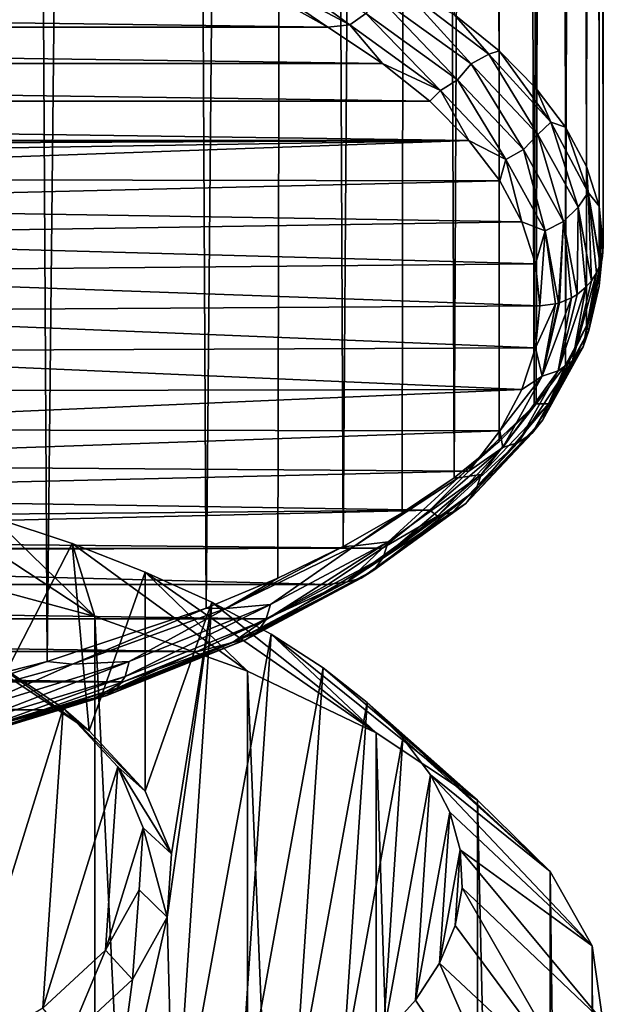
# Model space of a CAD drawing. Header units: metres. Extents: x -24 to 24, y -117 to 33.
# Tile 9 of 27: x 6.86 to 11, y -90.39 to -83.41. Entities that reach past the tile are written whole.
import ezdxf

# ---------------------------------------------------------------- set-up
doc = ezdxf.new("R2010")
doc.units = ezdxf.units.M
doc.layers.add('solid_ONO_BIDET_ASM_SW0002', color=7, linetype='CONTINUOUS')

msp = doc.modelspace()

# ---------------------------------------------------------------- linework, layer by layer
at = {"layer": 'solid_ONO_BIDET_ASM_SW0002'}
for points in [[(11, -85.017448, 40.299999), (11, -13.610658, 40.299999), (10.924685, -13.671184, 41.585194)], [(10.969909, -85.301308, 39.486919), (10.924693, -13.671177, 39.01487), (11, -13.610658, 40.299999)], [(10.969909, -85.301308, 39.486919), (11, -13.610658, 40.299999), (11, -85.017448, 40.299999)], [(10.879884, -84.4515, 41.921154), (10.924685, -13.671184, 41.585194), (10.690738, -13.854896, 42.890041)], [(10.730642, -85.86203, 37.880638), (10.690778, -13.854864, 37.710125), (10.924693, -13.671177, 39.01487)], [(10.879874, -85.583412, 38.678783), (10.730642, -85.86203, 37.880638), (10.924693, -13.671177, 39.01487)], [(10.969909, -85.301308, 39.486919), (10.879874, -85.583412, 38.678783), (10.924693, -13.671177, 39.01487)], [(10.879884, -84.4515, 41.921154), (10.969914, -84.733612, 41.112999), (10.924685, -13.671184, 41.585194)], [(10.969914, -84.733612, 41.112999), (11, -85.017448, 40.299999), (10.924685, -13.671184, 41.585194)], [(10.523469, -83.899467, 43.502594), (10.690738, -13.854896, 42.890041), (10.279709, -14.162541, 44.214882)], [(10.509892, -86.150887, 37.053131), (10.279792, -14.162481, 36.385334), (10.690778, -13.854864, 37.710125)], [(10.52345, -86.135452, 37.097347), (10.509892, -86.150887, 37.053131), (10.690778, -13.854864, 37.710125)], [(10.730642, -85.86203, 37.880638), (10.52345, -86.135452, 37.097347), (10.690778, -13.854864, 37.710125)], [(10.523469, -83.899467, 43.502594), (10.730656, -84.17289, 42.719303), (10.690738, -13.854896, 42.890041)], [(10.730656, -84.17289, 42.719303), (10.879884, -84.4515, 41.921154), (10.690738, -13.854896, 42.890041)], [(10.260004, -83.632851, 44.266399), (10.279709, -14.162541, 44.214882), (9.667273, -14.587455, 45.548222)], [(9.942326, -86.660347, 35.593605), (9.667439, -14.587345, 35.052082), (10.279792, -14.162481, 36.385334)], [(10.259981, -86.402061, 36.333542), (9.942326, -86.660347, 35.593605), (10.279792, -14.162481, 36.385334)], [(10.509892, -86.150887, 37.053131), (10.259981, -86.402061, 36.333542), (10.279792, -14.162481, 36.385334)], [(10.260004, -83.632851, 44.266399), (10.523469, -83.899467, 43.502594), (10.279709, -14.162541, 44.214882)], [(9.154564, -87.146355, 34.201317), (8.839739, -15.103278, 33.753395), (9.667439, -14.587345, 35.052082)], [(9.572934, -86.908882, 34.881611), (9.154564, -87.146355, 34.201317), (9.667439, -14.587345, 35.052082)], [(9.942326, -86.660347, 35.593605), (9.572934, -86.908882, 34.881611), (9.667439, -14.587345, 35.052082)], [(9.942352, -83.374565, 45.00634), (10.260004, -83.632851, 44.266399), (9.667273, -14.587455, 45.548222)], [(8.183105, -87.583519, 32.949028), (7.816203, -15.65749, 32.560116), (8.839739, -15.103278, 33.753395)], [(8.690221, -87.37159, 33.55611), (8.183105, -87.583519, 32.949028), (8.839739, -15.103278, 33.753395)], [(9.154564, -87.146355, 34.201317), (8.690221, -87.37159, 33.55611), (8.839739, -15.103278, 33.753395)], [(7.054305, -87.96376, 31.859812), (6.646466, -16.188715, 31.535), (7.816203, -15.65749, 32.560116)], [(8.183105, -87.583519, 32.949028), (7.054305, -87.96376, 31.859812), (7.816203, -15.65749, 32.560116)], [(7.054305, -87.96376, 31.859812), (5.795144, -88.281242, 30.950331), (6.646466, -16.188715, 31.535)], [(8.491524, -82.929688, 47.10733), (8.387549, -83.016083, 47.056717), (9.201585, -83.448616, 45.868332)], [(9.314795, -83.367134, 45.905472), (8.491524, -82.929688, 47.10733), (9.201585, -83.448616, 45.868332)], [(8.387549, -83.016083, 47.056717), (8.607293, -83.219894, 46.554447), (9.045832, -83.464287, 45.882992)], [(9.201585, -83.448616, 45.868332), (8.387549, -83.016083, 47.056717), (9.045832, -83.464287, 45.882992)], [(-9.045984, -83.464378, 45.882736), (9.045832, -83.464287, 45.882992), (-8.607461, -83.219978, 46.554207)], [(-8.607461, -83.219978, 46.554207), (9.045832, -83.464287, 45.882992), (8.607293, -83.219894, 46.554447)], [(9.406517, -83.251282, 45.917423), (10.062047, -83.725685, 44.614002), (9.580429, -83.193649, 45.697418)], [(10.188656, -83.655296, 44.429047), (9.942352, -83.374565, 45.00634), (9.580429, -83.193649, 45.697418)], [(10.062047, -83.725685, 44.614002), (10.188656, -83.655296, 44.429047), (9.580429, -83.193649, 45.697418)], [(9.96454, -83.837357, 44.613544), (9.406517, -83.251282, 45.917423), (9.314795, -83.367134, 45.905472)], [(9.96454, -83.837357, 44.613544), (10.062047, -83.725685, 44.614002), (9.406517, -83.251282, 45.917423)], [(9.314795, -83.367134, 45.905472), (9.201585, -83.448616, 45.868332), (9.844192, -83.913673, 44.590595)], [(9.96454, -83.837357, 44.613544), (9.314795, -83.367134, 45.905472), (9.844192, -83.913673, 44.590595)], [(10.188656, -83.655296, 44.429047), (10.260004, -83.632851, 44.266399), (9.942352, -83.374565, 45.00634)], [(-9.43406, -83.721519, 45.17625), (9.433928, -83.72142, 45.176514), (-9.045984, -83.464378, 45.882736)], [(-9.045984, -83.464378, 45.882736), (9.433928, -83.72142, 45.176514), (9.045832, -83.464287, 45.882992)], [(9.201585, -83.448616, 45.868332), (9.045832, -83.464287, 45.882992), (9.433928, -83.72142, 45.176514)], [(9.844192, -83.913673, 44.590595), (9.201585, -83.448616, 45.868332), (9.433928, -83.72142, 45.176514)], [(10.627085, -84.138725, 43.100845), (10.260004, -83.632851, 44.266399), (10.188656, -83.655296, 44.429047)], [(10.627085, -84.138725, 43.100845), (10.523469, -83.899467, 43.502594), (10.260004, -83.632851, 44.266399)], [(10.062047, -83.725685, 44.614002), (10.53502, -84.224648, 43.243114), (10.188656, -83.655296, 44.429047)], [(10.53502, -84.224648, 43.243114), (10.627085, -84.138725, 43.100845), (10.188656, -83.655296, 44.429047)], [(-9.768469, -83.989944, 44.438763), (9.768357, -83.989845, 44.439037), (-9.43406, -83.721519, 45.17625)], [(-9.43406, -83.721519, 45.17625), (9.768357, -83.989845, 44.439037), (9.433928, -83.72142, 45.176514)], [(9.844192, -83.913673, 44.590595), (9.433928, -83.72142, 45.176514), (9.768357, -83.989845, 44.439037)], [(10.433407, -84.331985, 43.254547), (10.062047, -83.725685, 44.614002), (9.96454, -83.837357, 44.613544)], [(10.433407, -84.331985, 43.254547), (10.53502, -84.224648, 43.243114), (10.062047, -83.725685, 44.614002)], [(9.96454, -83.837357, 44.613544), (9.844192, -83.913673, 44.590595), (10.307992, -84.402969, 43.246277)], [(10.433407, -84.331985, 43.254547), (9.96454, -83.837357, 44.613544), (10.307992, -84.402969, 43.246277)], [(9.844192, -83.913673, 44.590595), (9.768357, -83.989845, 44.439037), (10.046228, -84.267929, 43.674995)], [(10.307992, -84.402969, 43.246277), (9.844192, -83.913673, 44.590595), (10.046228, -84.267929, 43.674995)], [(10.627085, -84.138725, 43.100845), (10.730656, -84.17289, 42.719303), (10.523469, -83.899467, 43.502594)], [(-10.046321, -84.268036, 43.674709), (10.046228, -84.267929, 43.674995), (-9.768469, -83.989944, 44.438763)], [(-9.768469, -83.989944, 44.438763), (10.046228, -84.267929, 43.674995), (9.768357, -83.989845, 44.439037)], [(10.53502, -84.224648, 43.243114), (10.820628, -84.739891, 41.827503), (10.627085, -84.138725, 43.100845)], [(10.891682, -84.636589, 41.732979), (10.730656, -84.17289, 42.719303), (10.627085, -84.138725, 43.100845)], [(10.820628, -84.739891, 41.827503), (10.891682, -84.636589, 41.732979), (10.627085, -84.138725, 43.100845)], [(10.891682, -84.636589, 41.732979), (10.879884, -84.4515, 41.921154), (10.730656, -84.17289, 42.719303)], [(0.09717, -84.277504, 43.648682), (10.046228, -84.267929, 43.674995), (-10.046321, -84.268036, 43.674709)], [(0.09717, -84.277504, 43.648682), (0.924175, -84.311913, 43.554157), (10.046228, -84.267929, 43.674995)], [(0.924175, -84.311913, 43.554157), (1.715703, -84.400841, 43.309834), (10.046228, -84.267929, 43.674995)], [(1.715703, -84.400841, 43.309834), (2.441319, -84.540878, 42.925083), (10.046228, -84.267929, 43.674995)], [(2.441319, -84.540878, 42.925083), (10.265077, -84.553947, 42.88916), (10.046228, -84.267929, 43.674995)], [(10.307992, -84.402969, 43.246277), (10.046228, -84.267929, 43.674995), (10.265077, -84.553947, 42.88916)], [(10.716564, -84.842812, 41.851078), (10.53502, -84.224648, 43.243114), (10.433407, -84.331985, 43.254547)], [(10.716564, -84.842812, 41.851078), (10.820628, -84.739891, 41.827503), (10.53502, -84.224648, 43.243114)], [(10.433407, -84.331985, 43.254547), (10.307992, -84.402969, 43.246277), (10.588124, -84.908333, 41.857792)], [(10.716564, -84.842812, 41.851078), (10.433407, -84.331985, 43.254547), (10.588124, -84.908333, 41.857792)], [(10.307992, -84.402969, 43.246277), (10.265077, -84.553947, 42.88916), (10.422868, -84.846001, 42.086758)], [(10.588124, -84.908333, 41.857792), (10.307992, -84.402969, 43.246277), (10.422868, -84.846001, 42.086758)], [(10.891682, -84.636589, 41.732979), (10.969914, -84.733612, 41.112999), (10.879884, -84.4515, 41.921154)], [(2.441319, -84.540878, 42.925083), (3.073122, -84.726646, 42.414692), (10.265077, -84.553947, 42.88916)], [(3.073122, -84.726646, 42.414692), (10.422868, -84.846001, 42.086758), (10.265077, -84.553947, 42.88916)], [(10.820628, -84.739891, 41.827503), (10.916092, -85.263344, 40.3895), (10.891682, -84.636589, 41.732979)], [(10.980044, -85.141975, 40.345325), (10.969914, -84.733612, 41.112999), (10.891682, -84.636589, 41.732979)], [(10.977966, -85.148148, 40.347572), (10.980044, -85.141975, 40.345325), (10.891682, -84.636589, 41.732979)], [(10.952441, -85.20665, 40.368866), (10.977966, -85.148148, 40.347572), (10.891682, -84.636589, 41.732979)], [(10.916092, -85.263344, 40.3895), (10.952441, -85.20665, 40.368866), (10.891682, -84.636589, 41.732979)], [(3.073122, -84.726646, 42.414692), (3.586819, -84.950996, 41.798279), (10.422868, -84.846001, 42.086758)], [(10.814511, -85.359543, 40.424515), (10.820628, -84.739891, 41.827503), (10.716564, -84.842812, 41.851078)], [(10.876411, -85.308533, 40.405945), (10.820628, -84.739891, 41.827503), (10.814511, -85.359543, 40.424515)], [(10.876411, -85.308533, 40.405945), (10.916092, -85.263344, 40.3895), (10.820628, -84.739891, 41.827503)], [(10.993132, -85.091042, 40.326786), (11, -85.017448, 40.299999), (10.969914, -84.733612, 41.112999)], [(10.993132, -85.091042, 40.326786), (10.969914, -84.733612, 41.112999), (10.980044, -85.141975, 40.345325)], [(3.586819, -84.950996, 41.798279), (10.518148, -85.142174, 41.273037), (10.422868, -84.846001, 42.086758)], [(10.588124, -84.908333, 41.857792), (10.422868, -84.846001, 42.086758), (10.518148, -85.142174, 41.273037)], [(10.716564, -84.842812, 41.851078), (10.588124, -84.908333, 41.857792), (10.682137, -85.421669, 40.447124)], [(10.716564, -84.842812, 41.851078), (10.682137, -85.421669, 40.447124), (10.689123, -85.419594, 40.446369)], [(10.774573, -85.383888, 40.433372), (10.716564, -84.842812, 41.851078), (10.689123, -85.419594, 40.446369)], [(10.774573, -85.383888, 40.433372), (10.814511, -85.359543, 40.424515), (10.716564, -84.842812, 41.851078)], [(3.586819, -84.950996, 41.798279), (3.962662, -85.205315, 41.099548), (10.518148, -85.142174, 41.273037)], [(10.588124, -84.908333, 41.857792), (10.518148, -85.142174, 41.273037), (10.55, -85.440308, 40.453911)], [(10.661363, -85.427155, 40.449123), (10.588124, -84.908333, 41.857792), (10.55, -85.440308, 40.453911)], [(10.661363, -85.427155, 40.449123), (10.682137, -85.421669, 40.447124), (10.588124, -84.908333, 41.857792)], [(10.897261, -85.616508, 38.879459), (10.969909, -85.301308, 39.486919), (11, -85.017448, 40.299999)], [(10.897261, -85.616508, 38.879459), (11, -85.017448, 40.299999), (10.993132, -85.091042, 40.326786)], [(10.856851, -85.731209, 38.926598), (10.993132, -85.091042, 40.326786), (10.980044, -85.141975, 40.345325)], [(10.856851, -85.731209, 38.926598), (10.897261, -85.616508, 38.879459), (10.993132, -85.091042, 40.326786)], [(3.962662, -85.205315, 41.099548), (10.55, -85.440308, 40.453911), (10.518148, -85.142174, 41.273037)], [(10.856851, -85.731209, 38.926598), (10.980044, -85.141975, 40.345325), (10.977966, -85.148148, 40.347572)], [(10.856851, -85.731209, 38.926598), (10.977966, -85.148148, 40.347572), (10.952441, -85.20665, 40.368866)], [(3.962662, -85.205315, 41.099548), (4.186211, -85.47982, 40.34536), (10.55, -85.440308, 40.453911)], [(10.780931, -85.830475, 38.972855), (10.952441, -85.20665, 40.368866), (10.916092, -85.263344, 40.3895)], [(10.856851, -85.731209, 38.926598), (10.952441, -85.20665, 40.368866), (10.780931, -85.830475, 38.972855)], [(10.679131, -85.901733, 39.012375), (10.876411, -85.308533, 40.405945), (10.814511, -85.359543, 40.424515)], [(10.780931, -85.830475, 38.972855), (10.876411, -85.308533, 40.405945), (10.679131, -85.901733, 39.012375)], [(10.780931, -85.830475, 38.972855), (10.916092, -85.263344, 40.3895), (10.876411, -85.308533, 40.405945)], [(10.897261, -85.616508, 38.879459), (10.879874, -85.583412, 38.678783), (10.969909, -85.301308, 39.486919)], [(10.566367, -85.939957, 39.041328), (10.774573, -85.383888, 40.433372), (10.689123, -85.419594, 40.446369)], [(10.679131, -85.901733, 39.012375), (10.774573, -85.383888, 40.433372), (10.566367, -85.939957, 39.041328)], [(10.679131, -85.901733, 39.012375), (10.814511, -85.359543, 40.424515), (10.774573, -85.383888, 40.433372)], [(4.186211, -85.47982, 40.34536), (10.51817, -85.738358, 39.635025), (10.55, -85.440308, 40.453911)], [(10.51817, -85.738358, 39.635025), (10.661363, -85.427155, 40.449123), (10.55, -85.440308, 40.453911)], [(10.566367, -85.939957, 39.041328), (10.661363, -85.427155, 40.449123), (10.51817, -85.738358, 39.635025)], [(10.566367, -85.939957, 39.041328), (10.689123, -85.419594, 40.446369), (10.682137, -85.421669, 40.447124)], [(10.566367, -85.939957, 39.041328), (10.682137, -85.421669, 40.447124), (10.661363, -85.427155, 40.449123)], [(4.186211, -85.47982, 40.34536), (4.248889, -85.763947, 39.564724), (10.51817, -85.738358, 39.635025)], [(10.60988, -86.134987, 37.454952), (10.730642, -85.86203, 37.880638), (10.879874, -85.583412, 38.678783)], [(10.897261, -85.616508, 38.879459), (10.60988, -86.134987, 37.454952), (10.879874, -85.583412, 38.678783)], [(10.570422, -86.247971, 37.506805), (10.60988, -86.134987, 37.454952), (10.897261, -85.616508, 38.879459)], [(10.570422, -86.247971, 37.506805), (10.897261, -85.616508, 38.879459), (10.856851, -85.731209, 38.926598)], [(4.248889, -85.763947, 39.564724), (10.422915, -86.034508, 38.821362), (10.51817, -85.738358, 39.635025)], [(10.566367, -85.939957, 39.041328), (10.51817, -85.738358, 39.635025), (10.422915, -86.034508, 38.821362)], [(10.856851, -85.731209, 38.926598), (10.780931, -85.830475, 38.972855), (10.49629, -86.344009, 37.561916)], [(10.570422, -86.247971, 37.506805), (10.856851, -85.731209, 38.926598), (10.49629, -86.344009, 37.561916)], [(4.248889, -85.763947, 39.564724), (4.1483, -86.046799, 38.787594), (10.422915, -86.034508, 38.821362)], [(10.780931, -85.830475, 38.972855), (10.679131, -85.901733, 39.012375), (10.396887, -86.410957, 37.613312)], [(10.49629, -86.344009, 37.561916), (10.780931, -85.830475, 38.972855), (10.396887, -86.410957, 37.613312)], [(10.60988, -86.134987, 37.454952), (10.52345, -86.135452, 37.097347), (10.730642, -85.86203, 37.880638)], [(10.566367, -85.939957, 39.041328), (10.422915, -86.034508, 38.821362), (10.265143, -86.326569, 38.01894)], [(10.286778, -86.444382, 37.655422), (10.566367, -85.939957, 39.041328), (10.265143, -86.326569, 38.01894)], [(10.679131, -85.901733, 39.012375), (10.566367, -85.939957, 39.041328), (10.286778, -86.444382, 37.655422)], [(10.396887, -86.410957, 37.613312), (10.679131, -85.901733, 39.012375), (10.286778, -86.444382, 37.655422)], [(3.888294, -86.31752, 38.0438), (10.265143, -86.326569, 38.01894), (10.422915, -86.034508, 38.821362)], [(4.1483, -86.046799, 38.787594), (3.888294, -86.31752, 38.0438), (10.422915, -86.034508, 38.821362)], [(9.969374, -86.660767, 35.652206), (10.259981, -86.402061, 36.333542), (10.509892, -86.150887, 37.053131)], [(10.133913, -86.637138, 36.075302), (9.969374, -86.660767, 35.652206), (10.509892, -86.150887, 37.053131)], [(10.096048, -86.748444, 36.131775), (10.133913, -86.637138, 36.075302), (10.60988, -86.134987, 37.454952)], [(10.096048, -86.748444, 36.131775), (10.60988, -86.134987, 37.454952), (10.570422, -86.247971, 37.506805)], [(10.60988, -86.134987, 37.454952), (10.133913, -86.637138, 36.075302), (10.52345, -86.135452, 37.097347)], [(10.133913, -86.637138, 36.075302), (10.509892, -86.150887, 37.053131), (10.52345, -86.135452, 37.097347)], [(10.570422, -86.247971, 37.506805), (10.49629, -86.344009, 37.561916), (10.024912, -86.841324, 36.195564)], [(10.096048, -86.748444, 36.131775), (10.570422, -86.247971, 37.506805), (10.024912, -86.841324, 36.195564)], [(3.888294, -86.31752, 38.0438), (3.478851, -86.565697, 37.361942), (10.265143, -86.326569, 38.01894)], [(3.478851, -86.565697, 37.361942), (10.046321, -86.612587, 37.233109), (10.265143, -86.326569, 38.01894)], [(10.49629, -86.344009, 37.561916), (10.396887, -86.410957, 37.613312), (9.929524, -86.90403, 36.258595)], [(10.024912, -86.841324, 36.195564), (10.49629, -86.344009, 37.561916), (9.929524, -86.90403, 36.258595)], [(10.286778, -86.444382, 37.655422), (10.265143, -86.326569, 38.01894), (10.046321, -86.612587, 37.233109)], [(10.396887, -86.410957, 37.613312), (10.286778, -86.444382, 37.655422), (9.823864, -86.93277, 36.313591)], [(9.929524, -86.90403, 36.258595), (10.396887, -86.410957, 37.613312), (9.823864, -86.93277, 36.313591)], [(9.969374, -86.660767, 35.652206), (9.942326, -86.660347, 35.593605), (10.259981, -86.402061, 36.333542)], [(10.286778, -86.444382, 37.655422), (10.046321, -86.612587, 37.233109), (9.768469, -86.890678, 36.469055)], [(9.823864, -86.93277, 36.313591), (10.286778, -86.444382, 37.655422), (9.768469, -86.890678, 36.469055)], [(3.478851, -86.565697, 37.361942), (2.935704, -86.781784, 36.768242), (10.046321, -86.612587, 37.233109)], [(2.935704, -86.781784, 36.768242), (9.768469, -86.890678, 36.469055), (10.046321, -86.612587, 37.233109)], [(9.438532, -87.224304, 34.824348), (9.474151, -87.114632, 34.763412), (10.133913, -86.637138, 36.075302)], [(9.438532, -87.224304, 34.824348), (10.133913, -86.637138, 36.075302), (10.096048, -86.748444, 36.131775)], [(10.133913, -86.637138, 36.075302), (9.474151, -87.114632, 34.763412), (9.969374, -86.660767, 35.652206)], [(9.236764, -87.142159, 34.32959), (9.572934, -86.908882, 34.881611), (9.942326, -86.660347, 35.593605)], [(9.236764, -87.142159, 34.32959), (9.942326, -86.660347, 35.593605), (9.969374, -86.660767, 35.652206)], [(9.474151, -87.114632, 34.763412), (9.236764, -87.142159, 34.32959), (9.969374, -86.660767, 35.652206)], [(2.935704, -86.781784, 36.768242), (2.279732, -86.957474, 36.285526), (9.768469, -86.890678, 36.469055)], [(7.391638, -87.642944, 49.021236), (6.666569, -86.940186, 48.028244), (6.061213, -86.76915, 48.498161)], [(6.157017, -87.311516, 49.931839), (7.391638, -87.642944, 49.021236), (6.061213, -86.76915, 48.498161)], [(10.096048, -86.748444, 36.131775), (10.024912, -86.841324, 36.195564), (9.371615, -87.31414, 34.896523)], [(9.438532, -87.224304, 34.824348), (10.096048, -86.748444, 36.131775), (9.371615, -87.31414, 34.896523)], [(10.024912, -86.841324, 36.195564), (9.929524, -86.90403, 36.258595), (9.281885, -87.372749, 34.970798)], [(9.371615, -87.31414, 34.896523), (10.024912, -86.841324, 36.195564), (9.281885, -87.372749, 34.970798)], [(1.536156, -87.086021, 35.932346), (9.43406, -87.159103, 35.731567), (9.768469, -86.890678, 36.469055)], [(2.279732, -86.957474, 36.285526), (1.536156, -87.086021, 35.932346), (9.768469, -86.890678, 36.469055)], [(9.236764, -87.142159, 34.32959), (9.154564, -87.146355, 34.201317), (9.572934, -86.908882, 34.881611)], [(9.929524, -86.90403, 36.258595), (9.823864, -86.93277, 36.313591), (9.182493, -87.396957, 35.03825)], [(9.281885, -87.372749, 34.970798), (9.929524, -86.90403, 36.258595), (9.182493, -87.396957, 35.03825)], [(9.823864, -86.93277, 36.313591), (9.768469, -86.890678, 36.469055), (9.43406, -87.159103, 35.731567)], [(6.753115, -88.054718, 44.966103), (6.666569, -86.940186, 48.028244), (7.230825, -87.126938, 47.515144)], [(7.391638, -87.642944, 49.021236), (7.230825, -87.126938, 47.515144), (6.666569, -86.940186, 48.028244)], [(9.182493, -87.396957, 35.03825), (9.823864, -86.93277, 36.313591), (9.43406, -87.159103, 35.731567)], [(1.536156, -87.086021, 35.932346), (0.733569, -87.162483, 35.722279), (9.43406, -87.159103, 35.731567)], [(7.351486, -88.454453, 43.867836), (6.753115, -88.054718, 44.966103), (7.230825, -87.126938, 47.515144)], [(7.351486, -88.454453, 43.867836), (7.230825, -87.126938, 47.515144), (7.750502, -87.328262, 46.962021)], [(8.475782, -88.031105, 47.954784), (7.750502, -87.328262, 46.962021), (7.230825, -87.126938, 47.515144)], [(7.391638, -87.642944, 49.021236), (8.475782, -88.031105, 47.954784), (7.230825, -87.126938, 47.515144)], [(8.605191, -87.667114, 33.60775), (8.637904, -87.558975, 33.542576), (9.474151, -87.114632, 34.763412)], [(8.605191, -87.667114, 33.60775), (9.474151, -87.114632, 34.763412), (9.438532, -87.224304, 34.824348)], [(9.474151, -87.114632, 34.763412), (8.637904, -87.558975, 33.542576), (9.236764, -87.142159, 34.32959)], [(-0.09717, -87.183922, 35.663383), (-9.045832, -87.416336, 35.024826), (9.045984, -87.416245, 35.025082)], [(-0.09717, -87.183922, 35.663383), (9.045984, -87.416245, 35.025082), (9.43406, -87.159103, 35.731567)], [(0.733569, -87.162483, 35.722279), (-0.09717, -87.183922, 35.663383), (9.43406, -87.159103, 35.731567)], [(8.32093, -87.585785, 33.110741), (9.154564, -87.146355, 34.201317), (9.236764, -87.142159, 34.32959)], [(8.637904, -87.558975, 33.542576), (8.32093, -87.585785, 33.110741), (9.236764, -87.142159, 34.32959)], [(8.32093, -87.585785, 33.110741), (8.690221, -87.37159, 33.55611), (9.154564, -87.146355, 34.201317)], [(9.182493, -87.396957, 35.03825), (9.43406, -87.159103, 35.731567), (9.045984, -87.416245, 35.025082)], [(9.438532, -87.224304, 34.824348), (9.371615, -87.31414, 34.896523), (8.543733, -87.754044, 33.687889)], [(8.605191, -87.667114, 33.60775), (9.438532, -87.224304, 34.824348), (8.543733, -87.754044, 33.687889)], [(7.391638, -109.537781, 56.990307), (7.391638, -87.642944, 49.021236), (6.157017, -87.311516, 49.931839)], [(6.157017, -109.206352, 57.900909), (7.391638, -109.537781, 56.990307), (6.157017, -87.311516, 49.931839)], [(7.749325, -88.882423, 42.691994), (7.351486, -88.454453, 43.867836), (7.750502, -87.328262, 46.962021)], [(7.749325, -88.882423, 42.691994), (7.750502, -87.328262, 46.962021), (8.222394, -87.542908, 46.372288)], [(9.387372, -88.468079, 46.754208), (8.222394, -87.542908, 46.372288), (7.750502, -87.328262, 46.962021)], [(8.475782, -88.031105, 47.954784), (9.387372, -88.468079, 46.754208), (7.750502, -87.328262, 46.962021)], [(9.371615, -87.31414, 34.896523), (9.281885, -87.372749, 34.970798), (8.461322, -87.808769, 33.772842)], [(8.543733, -87.754044, 33.687889), (9.371615, -87.31414, 34.896523), (8.461322, -87.808769, 33.772842)], [(9.045984, -87.416245, 35.025082), (-9.045832, -87.416336, 35.024826), (8.607461, -87.660637, 34.353611)], [(8.607461, -87.660637, 34.353611), (-9.045832, -87.416336, 35.024826), (-8.607293, -87.660721, 34.353371)], [(8.32093, -87.585785, 33.110741), (8.183105, -87.583519, 32.949028), (8.690221, -87.37159, 33.55611)], [(9.281885, -87.372749, 34.970798), (9.182493, -87.396957, 35.03825), (8.370037, -87.828667, 33.852123)], [(8.461322, -87.808769, 33.772842), (9.281885, -87.372749, 34.970798), (8.370037, -87.828667, 33.852123)], [(8.370037, -87.828667, 33.852123), (9.182493, -87.396957, 35.03825), (8.607461, -87.660637, 34.353611)], [(9.182493, -87.396957, 35.03825), (9.045984, -87.416245, 35.025082), (8.607461, -87.660637, 34.353611)], [(7.935777, -89.326958, 41.470654), (7.749325, -88.882423, 42.691994), (8.222394, -87.542908, 46.372288)], [(7.905757, -89.775917, 40.237133), (8.222394, -87.542908, 46.372288), (7.953616, -91.562584, 35.328312)], [(7.905757, -89.775917, 40.237133), (7.935777, -89.326958, 41.470654), (8.222394, -87.542908, 46.372288)], [(8.222394, -87.542908, 46.372288), (8.643593, -87.769554, 45.749577), (7.953616, -91.562584, 35.328312)], [(9.387372, -88.468079, 46.754208), (8.643593, -87.769554, 45.749577), (8.222394, -87.542908, 46.372288)], [(7.234241, -87.982376, 32.021114), (7.054305, -87.96376, 31.859812), (8.183105, -87.583519, 32.949028)], [(7.234241, -87.982376, 32.021114), (8.183105, -87.583519, 32.949028), (8.32093, -87.585785, 33.110741)], [(7.635489, -87.961639, 32.436275), (7.234241, -87.982376, 32.021114), (8.32093, -87.585785, 33.110741)], [(7.60634, -88.068344, 32.505379), (7.635489, -87.961639, 32.436275), (8.637904, -87.558975, 33.542576)], [(7.60634, -88.068344, 32.505379), (8.637904, -87.558975, 33.542576), (8.605191, -87.667114, 33.60775)], [(8.637904, -87.558975, 33.542576), (7.635489, -87.961639, 32.436275), (8.32093, -87.585785, 33.110741)], [(8.607461, -87.660637, 34.353611), (-8.607293, -87.660721, 34.353371), (8.121985, -87.890984, 33.720745)], [(8.121985, -87.890984, 33.720745), (-8.607293, -87.660721, 34.353371), (-8.121793, -87.891068, 33.720512)], [(8.475782, -109.925941, 55.923855), (8.475782, -88.031105, 47.954784), (7.391638, -87.642944, 49.021236)], [(7.391638, -109.537781, 56.990307), (8.475782, -109.925941, 55.923855), (7.391638, -87.642944, 49.021236)], [(8.605191, -87.667114, 33.60775), (8.543733, -87.754044, 33.687889), (7.551578, -88.152588, 32.592907)], [(7.60634, -88.068344, 32.505379), (8.605191, -87.667114, 33.60775), (7.551578, -88.152588, 32.592907)], [(8.370037, -87.828667, 33.852123), (8.607461, -87.660637, 34.353611), (8.121985, -87.890984, 33.720745)], [(8.543733, -87.754044, 33.687889), (8.461322, -87.808769, 33.772842), (7.478147, -88.203705, 32.687763)], [(7.551578, -88.152588, 32.592907), (8.543733, -87.754044, 33.687889), (7.478147, -88.203705, 32.687763)], [(8.461322, -87.808769, 33.772842), (8.370037, -87.828667, 33.852123), (7.396807, -88.219612, 32.778015)], [(7.478147, -88.203705, 32.687763), (8.461322, -87.808769, 33.772842), (7.396807, -88.219612, 32.778015)], [(7.396807, -88.219612, 32.778015), (8.370037, -87.828667, 33.852123), (7.593196, -88.10614, 33.129593)], [(8.370037, -87.828667, 33.852123), (8.121985, -87.890984, 33.720745), (7.593196, -88.10614, 33.129593)], [(8.643593, -87.769554, 45.749577), (8.404668, -91.342758, 35.932278), (7.953616, -91.562584, 35.328312)], [(8.643593, -87.769554, 45.749577), (9.0115, -88.006805, 45.097733), (8.404668, -91.342758, 35.932278)], [(10.107845, -88.944969, 45.443951), (9.0115, -88.006805, 45.097733), (8.643593, -87.769554, 45.749577)], [(9.387372, -88.468079, 46.754208), (10.107845, -88.944969, 45.443951), (8.643593, -87.769554, 45.749577)], [(8.121985, -87.890984, 33.720745), (-8.121793, -87.891068, 33.720512), (7.593196, -88.10614, 33.129593)], [(7.593196, -88.10614, 33.129593), (-8.121793, -87.891068, 33.720512), (-7.593005, -88.106216, 33.129395)], [(6.583219, -87.90287, 44.798538), (7.16654, -88.292549, 43.727898), (6.389388, -90.801689, 36.834095)], [(6.583219, -87.90287, 44.798538), (6.753115, -88.054718, 44.966103), (7.351486, -88.454453, 43.867836)], [(6.583219, -87.90287, 44.798538), (7.351486, -88.454453, 43.867836), (7.16654, -88.292549, 43.727898)], [(5.993419, -88.322792, 31.085821), (5.795144, -88.281242, 30.950331), (7.054305, -87.96376, 31.859812)], [(5.993419, -88.322792, 31.085821), (7.054305, -87.96376, 31.859812), (7.234241, -87.982376, 32.021114)], [(6.455922, -88.419525, 31.540499), (6.480865, -88.31411, 31.467867), (7.635489, -87.961639, 32.436275)], [(6.455922, -88.419525, 31.540499), (7.635489, -87.961639, 32.436275), (7.60634, -88.068344, 32.505379)], [(7.635489, -87.961639, 32.436275), (6.480865, -88.31411, 31.467867), (7.234241, -87.982376, 32.021114)], [(6.480865, -88.31411, 31.467867), (5.993419, -88.322792, 31.085821), (7.234241, -87.982376, 32.021114)], [(9.0115, -88.006805, 45.097733), (8.803903, -91.111511, 36.567635), (8.404668, -91.342758, 35.932278)], [(9.387372, -110.362915, 54.723278), (9.387372, -88.468079, 46.754208), (8.475782, -88.031105, 47.954784)], [(8.475782, -109.925941, 55.923855), (9.387372, -110.362915, 54.723278), (8.475782, -88.031105, 47.954784)], [(9.0115, -88.006805, 45.097733), (9.323849, -88.253197, 44.420773), (8.803903, -91.111511, 36.567635)], [(10.107845, -88.944969, 45.443951), (9.323849, -88.253197, 44.420773), (9.0115, -88.006805, 45.097733)], [(7.593196, -88.10614, 33.129593), (-7.593005, -88.106216, 33.129395), (7.024946, -88.305115, 32.582916)], [(7.024946, -88.305115, 32.582916), (-7.593005, -88.106216, 33.129395), (-7.024755, -88.305176, 32.582748)], [(7.60634, -88.068344, 32.505379), (7.551578, -88.152588, 32.592907), (6.409062, -88.501366, 31.634651)], [(6.455922, -88.419525, 31.540499), (7.60634, -88.068344, 32.505379), (6.409062, -88.501366, 31.634651)], [(7.396807, -88.219612, 32.778015), (7.593196, -88.10614, 33.129593), (7.024946, -88.305115, 32.582916)], [(7.551578, -88.152588, 32.592907), (7.478147, -88.203705, 32.687763), (6.346227, -88.549248, 31.73839)], [(6.409062, -88.501366, 31.634651), (7.551578, -88.152588, 32.592907), (6.346227, -88.549248, 31.73839)], [(7.478147, -88.203705, 32.687763), (7.396807, -88.219612, 32.778015), (6.276626, -88.561577, 31.838482)], [(6.346227, -88.549248, 31.73839), (7.478147, -88.203705, 32.687763), (6.276626, -88.561577, 31.838482)], [(6.276626, -88.561577, 31.838482), (7.396807, -88.219612, 32.778015), (6.421049, -88.487076, 32.082977)], [(7.396807, -88.219612, 32.778015), (7.024946, -88.305115, 32.582916), (6.421049, -88.487076, 32.082977)], [(9.323849, -88.253197, 44.420773), (9.148857, -90.870255, 37.230469), (8.803903, -91.111511, 36.567635)], [(9.323849, -88.253197, 44.420773), (9.578712, -88.507217, 43.72287), (9.148857, -90.870255, 37.230469)], [(10.62254, -89.452072, 44.050701), (9.578712, -88.507217, 43.72287), (9.323849, -88.253197, 44.420773)], [(10.107845, -88.944969, 45.443951), (10.62254, -89.452072, 44.050701), (9.323849, -88.253197, 44.420773)], [(7.024946, -88.305115, 32.582916), (-7.024755, -88.305176, 32.582748), (6.421049, -88.487076, 32.082977)], [(7.16654, -88.292549, 43.727898), (7.024183, -90.421539, 37.878555), (6.389388, -90.801689, 36.834095)], [(7.16654, -88.292549, 43.727898), (7.554372, -88.709755, 42.581635), (7.024183, -90.421539, 37.878555)], [(7.16654, -88.292549, 43.727898), (7.351486, -88.454453, 43.867836), (7.749325, -88.882423, 42.691994)], [(7.16654, -88.292549, 43.727898), (7.749325, -88.882423, 42.691994), (7.554372, -88.709755, 42.581635)], [(9.578712, -88.507217, 43.72287), (9.437406, -90.620491, 37.916695), (9.148857, -90.870255, 37.230469)], [(10.107845, -110.839813, 53.413021), (10.107845, -88.944969, 45.443951), (9.387372, -88.468079, 46.754208)], [(9.387372, -110.362915, 54.723278), (10.107845, -110.839813, 53.413021), (9.387372, -88.468079, 46.754208)], [(9.578712, -88.507217, 43.72287), (9.774516, -88.767288, 43.008327), (9.437406, -90.620491, 37.916695)], [(10.62254, -89.452072, 44.050701), (9.774516, -88.767288, 43.008327), (9.578712, -88.507217, 43.72287)], [(7.554372, -88.709755, 42.581635), (7.467375, -90.010834, 39.006962), (7.024183, -90.421539, 37.878555)], [(7.554372, -88.709755, 42.581635), (7.736135, -89.143105, 41.391018), (7.467375, -90.010834, 39.006962)], [(7.554372, -88.709755, 42.581635), (7.749325, -88.882423, 42.691994), (7.935777, -89.326958, 41.470654)], [(7.554372, -88.709755, 42.581635), (7.935777, -89.326958, 41.470654), (7.736135, -89.143105, 41.391018)], [(9.774516, -88.767288, 43.008327), (9.667768, -90.363754, 38.622078), (9.437406, -90.620491, 37.916695)], [(9.774516, -88.767288, 43.008327), (9.910057, -89.031815, 42.281551), (9.667768, -90.363754, 38.622078)], [(10.920988, -89.979057, 42.602825), (9.910057, -89.031815, 42.281551), (9.774516, -88.767288, 43.008327)], [(10.62254, -89.452072, 44.050701), (10.920988, -89.979057, 42.602825), (9.774516, -88.767288, 43.008327)], [(10.62254, -111.346909, 52.019772), (10.62254, -89.452072, 44.050701), (10.107845, -88.944969, 45.443951)], [(10.107845, -110.839813, 53.413021), (10.62254, -111.346909, 52.019772), (10.107845, -88.944969, 45.443951)], [(9.910057, -89.031815, 42.281551), (9.838523, -90.101624, 39.342274), (9.667768, -90.363754, 38.622078)], [(9.910057, -89.031815, 42.281551), (9.984497, -89.299164, 41.54702), (9.838523, -90.101624, 39.342274)], [(10.920988, -89.979057, 42.602825), (9.984497, -89.299164, 41.54702), (9.910057, -89.031815, 42.281551)], [(7.736135, -89.143105, 41.391018), (7.70687, -89.58078, 40.188526), (7.467375, -90.010834, 39.006962)], [(7.736135, -89.143105, 41.391018), (7.905757, -89.775917, 40.237133), (7.70687, -89.58078, 40.188526)], [(7.736135, -89.143105, 41.391018), (7.935777, -89.326958, 41.470654), (7.905757, -89.775917, 40.237133)], [(9.984497, -89.299164, 41.54702), (9.94862, -89.835716, 40.072838), (9.838523, -90.101624, 39.342274)], [(9.984497, -89.299164, 41.54702), (9.997378, -89.56768, 40.809265), (9.94862, -89.835716, 40.072838)], [(10.997125, -90.51519, 41.129803), (9.997378, -89.56768, 40.809265), (9.984497, -89.299164, 41.54702)], [(10.920988, -89.979057, 42.602825), (10.997125, -90.51519, 41.129803), (9.984497, -89.299164, 41.54702)], [(10.920988, -111.873894, 50.571896), (10.920988, -89.979057, 42.602825), (10.62254, -89.452072, 44.050701)], [(10.62254, -111.346909, 52.019772), (10.920988, -111.873894, 50.571896), (10.62254, -89.452072, 44.050701)], [(7.70687, -89.58078, 40.188526), (7.660083, -90.217072, 39.025082), (7.467375, -90.010834, 39.006962)], [(7.70687, -89.58078, 40.188526), (7.905757, -89.775917, 40.237133), (7.660083, -90.217072, 39.025082)], [(10.849407, -91.049576, 39.661587), (9.94862, -89.835716, 40.072838), (9.997378, -89.56768, 40.809265)], [(10.997125, -90.51519, 41.129803), (10.849407, -91.049576, 39.661587), (9.997378, -89.56768, 40.809265)], [(7.905757, -89.775917, 40.237133), (7.953616, -91.562584, 35.328312), (7.453526, -91.76963, 34.759468)], [(7.660083, -90.217072, 39.025082), (7.905757, -89.775917, 40.237133), (7.453526, -91.76963, 34.759468)], [(10.849407, -91.049576, 39.661587), (9.838523, -90.101624, 39.342274), (9.94862, -89.835716, 40.072838)], [(10.997125, -112.410034, 49.098873), (10.997125, -90.51519, 41.129803), (10.920988, -89.979057, 42.602825)], [(10.920988, -111.873894, 50.571896), (10.997125, -112.410034, 49.098873), (10.920988, -89.979057, 42.602825)], [(7.467375, -90.010834, 39.006962), (7.205457, -90.638374, 37.867558), (7.024183, -90.421539, 37.878555)], [(7.467375, -90.010834, 39.006962), (7.660083, -90.217072, 39.025082), (7.205457, -90.638374, 37.867558)], [(10.480834, -91.571342, 38.22805), (9.667768, -90.363754, 38.622078), (9.838523, -90.101624, 39.342274)], [(10.849407, -91.049576, 39.661587), (10.480834, -91.571342, 38.22805), (9.838523, -90.101624, 39.342274)], [(7.205457, -90.638374, 37.867558), (7.660083, -90.217072, 39.025082), (7.453526, -91.76963, 34.759468)], [(10.480834, -91.571342, 38.22805), (9.437406, -90.620491, 37.916695), (9.667768, -90.363754, 38.622078)]]:
    msp.add_3dface(points, dxfattribs=at)

doc.saveas('drawing.dxf')
